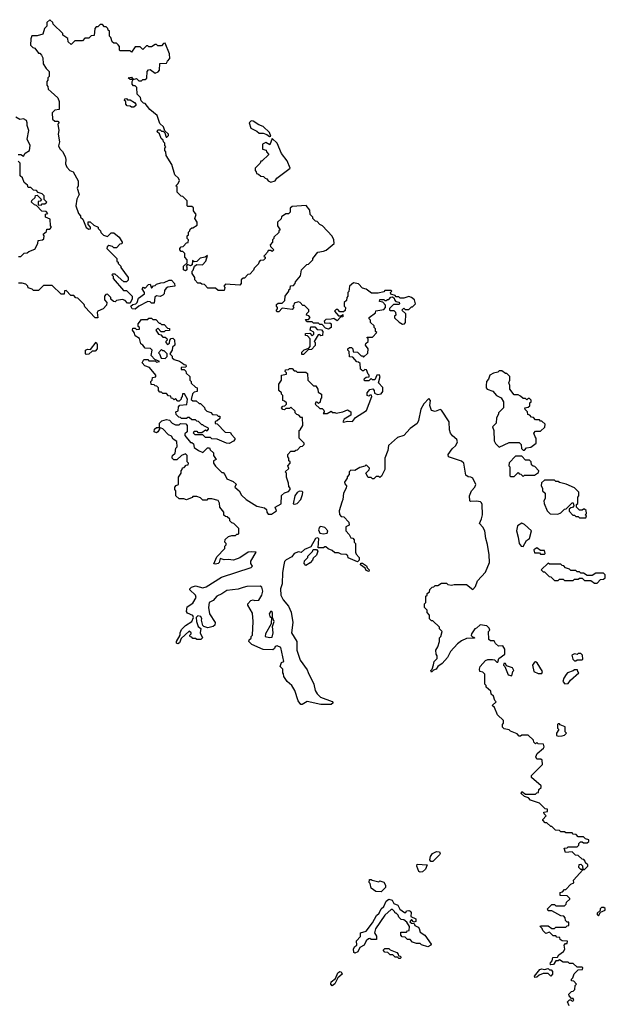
# Model space of a CAD drawing. Extents: x 2737564 to 2859580, y 876530 to 1012372.
# Tile 42 of 110: x 2844605 to 2849270, y 902265 to 910108. Entities that reach past the tile are written whole.
import ezdxf

# ---------------------------------------------------------------- set-up
doc = ezdxf.new("R2010")
doc.units = 0

msp = doc.modelspace()

# ---------------------------------------------------------------- linework, layer by layer
at = {"layer": '0CON05XD'}
for points in [[(2847328.3, 907318.3), (2847320, 907325), (2847318.3, 907368.3), (2847305, 907380), (2847291.7, 907381.7), (2847258.3, 907418.3), (2847231.7, 907421.7), (2847230, 907465), (2847220, 907475), (2847220, 907485), (2847233, 907497), (2847247, 907497), (2847260, 907485), (2847261.7, 907461.7), (2847295, 907460), (2847325, 907430), (2847335, 907430), (2847345, 907420), (2847378.3, 907451.7), (2847380, 907485), (2847360, 907515), (2847361.7, 907528.3), (2847380, 907545), (2847380, 907565), (2847370, 907575), (2847375, 907580), (2847415, 907580), (2847450, 907615), (2847440, 907625), (2847440, 907645), (2847430, 907655), (2847428.3, 907668.3), (2847400, 907695), (2847400, 907715), (2847390, 907725), (2847390, 907735), (2847438.3, 907771.7), (2847441.7, 907788.3), (2847505, 907800), (2847520, 907815), (2847520, 907835), (2847498.3, 907858.3), (2847471.7, 907861.7), (2847475, 907880), (2847505, 907880), (2847515, 907870), (2847525, 907870), (2847535, 907880), (2847545, 907880), (2847561.7, 907898.3), (2847575, 907900), (2847588.3, 907888.3), (2847590, 907875), (2847601.7, 907861.7), (2847628.3, 907858.3), (2847630, 907845), (2847625, 907840), (2847581.7, 907838.3), (2847551.7, 907808.3), (2847550, 907795), (2847555, 907790), (2847585, 907790), (2847598.3, 907778.3), (2847600, 907755), (2847590, 907745), (2847591.7, 907731.7), (2847627, 907697), (2847655, 907682.5), (2847670, 907685), (2847677.5, 907695), (2847680, 907765), (2847650, 907795), (2847665, 907810), (2847675, 907800), (2847705, 907800), (2847725, 907820), (2847735, 907820), (2847757, 907843), (2847748.8, 907875), (2847726.7, 907895), (2847705, 907903.8), (2847665, 907890), (2847635, 907890), (2847625, 907900), (2847605, 907900), (2847595, 907910), (2847561.7, 907921.7), (2847560, 907935), (2847570, 907945), (2847565, 907950), (2847515, 907950), (2847505, 907940), (2847461.7, 907928.3), (2847408.3, 907928.3), (2847365, 907960), (2847335, 907970), (2847305, 908002.5), (2847265, 908012.5), (2847232.5, 907985), (2847227, 907943), (2847220, 907935), (2847220, 907905), (2847210, 907895), (2847208.3, 907871.7), (2847190, 907855), (2847190, 907825), (2847200, 907815), (2847198.3, 907791.7), (2847185, 907780), (2847155, 907780), (2847138.3, 907798.3), (2847125, 907800), (2847113, 907787), (2847145, 907750), (2847165, 907750), (2847178.3, 907758.3), (2847178.3, 907741.7), (2847161.7, 907738.3), (2847135, 907710), (2847107, 907727), (2847085, 907722.5), (2847045, 907720), (2847030, 907705), (2847035, 907690), (2847075, 907692.5), (2847087.5, 907685), (2847087.5, 907655), (2847065, 907642.5), (2847041.7, 907651.7), (2847015, 907680), (2846995, 907680), (2846985, 907690), (2846945, 907690), (2846935, 907700), (2846891.7, 907701.7), (2846881.7, 907718.3), (2846905, 907720), (2846920, 907735), (2846908.3, 907748.3), (2846890, 907755), (2846891.7, 907768.3), (2846907, 907783), (2846907, 907797), (2846875, 907830), (2846861.7, 907831.7), (2846840, 907855), (2846825, 907860), (2846791.7, 907848.3), (2846790, 907835), (2846780, 907825), (2846790, 907815), (2846775, 907800), (2846695, 907810), (2846668.3, 907781.7), (2846655, 907780), (2846650, 907785), (2846650, 907795), (2846660, 907805), (2846660, 907815), (2846650, 907825), (2846651.7, 907838.3), (2846665, 907850), (2846695, 907850), (2846718.3, 907871.7), (2846720, 907905), (2846750, 907945), (2846750, 907955), (2846760, 907965), (2846761.7, 907988.3), (2846785, 907990), (2846800, 908005), (2846801.7, 908018.3), (2846841.7, 908068.3), (2846850, 908115), (2846891.7, 908158.3), (2846905, 908160), (2846940, 908195), (2846940, 908205), (2846980, 908255), (2847025, 908262.5), (2847047, 908273), (2847110, 908325), (2847107.5, 908355), (2847095, 908382.5), (2847016.2, 908465), (2846996.4, 908476.4), (2846975, 908500), (2846961.7, 908501.7), (2846940, 908525), (2846940, 908535), (2846920, 908555), (2846915, 908590), (2846888.3, 908628.3), (2846775, 908620), (2846760, 908605), (2846760, 908575), (2846745, 908560), (2846725, 908560), (2846691.7, 908538.3), (2846688.3, 908521.7), (2846660, 908495), (2846660, 908465), (2846680, 908435), (2846670, 908425), (2846668.3, 908411.7), (2846630, 908375), (2846630, 908365), (2846620, 908355), (2846620, 908335), (2846600, 908315), (2846601.7, 908301.7), (2846630, 908275), (2846615, 908260), (2846605, 908270), (2846585, 908270), (2846580, 908255), (2846558.3, 908231.7), (2846550, 908225), (2846560, 908215), (2846560, 908205), (2846548.3, 908191.7), (2846521.7, 908188.3), (2846510, 908175), (2846508.3, 908161.7), (2846471.7, 908128.3), (2846468.3, 908111.7), (2846438.3, 908081.7), (2846421.7, 908078.3), (2846395, 908050), (2846385, 908050), (2846370, 908035), (2846370, 908005), (2846358.3, 907991.7), (2846245, 908000), (2846230, 907985), (2846240, 907975), (2846235, 907950), (2846185, 907950), (2846165, 907970), (2846105, 907970), (2846078.3, 907998.3), (2846055, 908000), (2846045, 908010), (2846025, 908010), (2846000, 908035), (2846000, 908055), (2845980, 908085), (2845980, 908105), (2845987.5, 908112.5), (2845996.7, 908145), (2846015, 908157.5), (2846060, 908155), (2846087.5, 908185), (2846100, 908230), (2846083.3, 908216.7), (2846041.7, 908208.3), (2846015, 908182.5), (2845995, 908180), (2845981.7, 908188.3), (2845980, 908155), (2845965, 908147.5), (2845941.7, 908158.3), (2845930, 908145), (2845937.5, 908137.5), (2845936.1, 908113.9), (2845925, 908107.5), (2845910, 908115), (2845910, 908145), (2845938.3, 908171.7), (2845940, 908195), (2845920, 908215), (2845920, 908245), (2845905, 908260), (2845891.7, 908261.7), (2845880, 908275), (2845880, 908285), (2845891.7, 908298.3), (2845908.3, 908301.7), (2845935, 908330), (2845948.3, 908331.7), (2845950, 908355), (2845940, 908365), (2845940, 908385), (2845950, 908395), (2845950, 908415), (2845960, 908425), (2845961.7, 908438.3), (2845975, 908450), (2845985, 908450), (2846018.3, 908471.7), (2846020, 908495), (2846000, 908525), (2846010, 908555), (2845990, 908585), (2845988.3, 908608.3), (2845975, 908620), (2845945, 908620), (2845940, 908625), (2845940, 908665), (2845905, 908700), (2845891.7, 908701.7), (2845860, 908735), (2845860, 908775), (2845850, 908785), (2845868.3, 908801.7), (2845877, 908827), (2845870, 908845), (2845841.7, 908871.7), (2845817.5, 908955), (2845772.5, 909025), (2845770, 909055), (2845760, 909065), (2845760, 909085), (2845770, 909095), (2845760, 909105), (2845760, 909125), (2845750, 909135), (2845748.3, 909148.3), (2845731.7, 909161.7), (2845718.3, 909198.3), (2845700, 909215), (2845705, 909230), (2845725, 909230), (2845735, 909220), (2845748.3, 909218.3), (2845760, 909205), (2845771.7, 909171.7), (2845778.3, 909171.7), (2845790, 909185), (2845790, 909195), (2845761.7, 909221.7), (2845750, 909255), (2845721.7, 909281.7), (2845700, 909345), (2845641.7, 909391.7), (2845605, 909440), (2845591.7, 909441.7), (2845571.7, 909461.7), (2845568.3, 909488.3), (2845540, 909515), (2845538.3, 909568.3), (2845525, 909580), (2845511.7, 909581.7), (2845500, 909595), (2845500, 909615), (2845510, 909630), (2845485, 909630), (2845470, 909645), (2845495, 909650), (2845510, 909630), (2845535, 909640), (2845555, 909620), (2845575, 909620), (2845585, 909630), (2845605, 909630), (2845618.3, 909641.7), (2845620, 909695), (2845631.7, 909708.3), (2845645, 909710), (2845685, 909682.5), (2845708.3, 909691.7), (2845720, 909705), (2845721.7, 909758.3), (2845775, 909760), (2845781.7, 909778.3), (2845801.7, 909798.3), (2845797.5, 909835), (2845765, 909920), (2845751.7, 909918.3), (2845735, 909900), (2845705, 909900), (2845695, 909910), (2845685, 909910), (2845655, 909890), (2845635, 909890), (2845625, 909900), (2845615, 909900), (2845585, 909870), (2845565, 909890), (2845525, 909890), (2845495, 909850), (2845485, 909860), (2845405, 909860), (2845400, 909865), (2845400, 909895), (2845388.3, 909908.3), (2845375, 909920), (2845355, 909920), (2845341.7, 909931.7), (2845330, 909965), (2845320, 909975), (2845320, 910015), (2845310, 910025), (2845308.3, 910038.3), (2845295, 910050), (2845281.7, 910051.7), (2845265, 910070), (2845245, 910070), (2845228.3, 910051.7), (2845215, 910050), (2845203, 910037), (2845198.3, 909981.7), (2845175, 909980), (2845155, 909960), (2845125, 909960), (2845105, 909940), (2845045, 909940), (2845015, 909910), (2844991.7, 909931.7), (2844988.3, 909958.3), (2844950, 909985), (2844948.3, 909998.3), (2844871.7, 910071.7), (2844870, 910085), (2844845, 910107.5), (2844820, 910085), (2844820, 910055), (2844803, 910037), (2844788.3, 909991.7), (2844745, 909980), (2844701.7, 909978.3), (2844692.5, 909955), (2844690, 909905), (2844710, 909885), (2844725, 909880), (2844755, 909840), (2844765, 909840), (2844780, 909825), (2844790, 909805), (2844792.5, 909755), (2844815, 909720), (2844840, 909695), (2844840, 909655), (2844830, 909645), (2844830, 909625), (2844820, 909615), (2844820, 909585), (2844830, 909575), (2844833, 909553), (2844855, 909532.5)], [(2844855, 909532.5), (2844910, 909485), (2844920, 909455), (2844918.3, 909391.7), (2844885, 909387.5), (2844863.3, 909365), (2844867.5, 909315), (2844885, 909300), (2844908.3, 909298.3), (2844920, 909285), (2844910, 909275), (2844917.5, 909225), (2844912.5, 909195), (2844922.5, 909135), (2844913, 909103), (2844925, 909080), (2844947, 909057), (2844967, 909017), (2844972.5, 908995), (2844970.7, 908960.7), (2844981.7, 908931.7), (2845005, 908907.5), (2845030, 908895), (2845070, 908825), (2845070, 908785), (2845062.5, 908765), (2845080, 908715), (2845060.7, 908679.3), (2845053.3, 908625), (2845072.5, 908565), (2845090, 908545), (2845090, 908535), (2845108.3, 908518.3), (2845135, 908452.5), (2845155, 908440), (2845168.3, 908441.7), (2845170, 908455), (2845150, 908475), (2845151.7, 908498.3), (2845167, 908497), (2845195, 908470), (2845230, 908455), (2845230, 908445), (2845250, 908425), (2845251.7, 908411.7), (2845271.7, 908391.7), (2845305, 908380), (2845335, 908410), (2845355, 908410), (2845397.5, 908375), (2845420, 908335), (2845418.3, 908321.7), (2845401.7, 908318.3), (2845375, 908290), (2845355, 908290), (2845345, 908300), (2845315, 908310), (2845301.7, 908298.3), (2845300, 908285), (2845380, 908205), (2845380, 908185), (2845390, 908175), (2845390, 908165), (2845410, 908145), (2845410, 908135), (2845470, 908055), (2845468.3, 908031.7), (2845455, 908020), (2845435, 908020), (2845365, 908080), (2845345, 908080), (2845340, 908075), (2845350, 908065), (2845350, 908045), (2845431.7, 907951.7), (2845455, 907950), (2845478.3, 907928.3), (2845500, 907905), (2845500, 907885), (2845485, 907850), (2845465, 907850), (2845445, 907870), (2845425, 907877.5), (2845375, 907870), (2845365, 907860), (2845351.7, 907861.7), (2845331.7, 907881.7), (2845330, 907895), (2845318.3, 907908.3), (2845305, 907920), (2845291.7, 907918.3), (2845280, 907905), (2845280, 907875), (2845300, 907855), (2845297.5, 907835), (2845270, 907805), (2845227.5, 907785), (2845222.5, 907775), (2845226.7, 907733.3), (2845205, 907732.5), (2845125, 907820), (2845118.3, 907838.3), (2845068.3, 907888.3), (2845051.7, 907891.7), (2845035, 907910), (2845011.7, 907911.7), (2844975, 907950), (2844961.7, 907948.3), (2844958.3, 907921.7), (2844935, 907920), (2844865, 907990), (2844795, 907990), (2844755, 907950), (2844715, 907950), (2844705, 907960), (2844671.7, 907971.7), (2844670, 907985), (2844655, 908000), (2844625, 908010), (2844595, 908010)], [(2845515, 909410), (2845495, 909410), (2845485, 909420), (2845461.7, 909421.7), (2845450, 909435), (2845450, 909455), (2845440, 909465), (2845441.7, 909478.3), (2845455, 909480), (2845465, 909470), (2845485, 909470), (2845518.3, 909448.3), (2845530, 909435), (2845530, 909425), (2845515, 909410)], [(2844593, 909033), (2844615, 909032.5), (2844635, 909020), (2844647.5, 909045), (2844683.6, 909066.4), (2844688.1, 909105), (2844665.8, 909155), (2844677.5, 909225), (2844663.6, 909263.6), (2844665.8, 909285), (2844660, 909305), (2844635, 909316.7), (2844605, 909312.5), (2844575, 909330)], [(2846595, 909177.5), (2846605, 909180), (2846595, 909208.8), (2846545, 909257.1), (2846510.8, 909270.8), (2846465, 909300), (2846448.3, 909301.7), (2846433, 909287), (2846445, 909242.5), (2846495, 909220), (2846513, 909203), (2846545, 909203.3), (2846573.6, 909193.6), (2846595, 909177.5)], [(2846605, 908812.5), (2846640, 908825), (2846653.6, 908846.4), (2846760, 908925), (2846735, 908983.3), (2846690.5, 909040.5), (2846655.6, 909125), (2846615, 909160), (2846598.3, 909111.7), (2846565, 909130), (2846540, 909115), (2846540, 909075), (2846568.3, 909068.3), (2846570, 909055), (2846590, 909035), (2846535, 908980), (2846525, 908980), (2846520, 908965), (2846480, 908925), (2846480, 908905), (2846490, 908895), (2846491.7, 908881.7), (2846508.3, 908878.3), (2846525, 908860), (2846548.3, 908858.3), (2846560, 908845), (2846575, 908840), (2846583.6, 908823.6), (2846605, 908812.5)], [(2844595, 908220), (2844615, 908220), (2844641.7, 908248.3), (2844665, 908250), (2844678.3, 908261.7), (2844725, 908280), (2844750, 908325), (2844751.7, 908348.3), (2844787, 908353), (2844798.3, 908361.7), (2844800, 908385), (2844791.7, 908398.3), (2844818.3, 908421.7), (2844821.7, 908438.3), (2844845, 908440), (2844857.5, 908455), (2844850, 908465), (2844848.3, 908518.3), (2844810, 908535), (2844811.7, 908558.3), (2844830, 908565), (2844815, 908580), (2844781.7, 908581.7), (2844738.3, 908628.3), (2844721.7, 908631.7), (2844700, 908655), (2844701.7, 908668.3), (2844728.3, 908691.7), (2844731.7, 908708.3), (2844745, 908710), (2844780, 908675), (2844768.3, 908661.7), (2844751.7, 908658.3), (2844751.7, 908631.7), (2844775, 908630), (2844785, 908640), (2844805, 908640), (2844820, 908655), (2844800, 908675), (2844800, 908705), (2844785, 908720), (2844751.7, 908731.7), (2844738.3, 908748.3), (2844715, 908750), (2844695, 908770), (2844671.7, 908771.7), (2844668.3, 908788.3), (2844641.7, 908811.7), (2844628.3, 908848.3), (2844610, 908865), (2844610, 908965), (2844591.7, 908981.7)], [(2845525, 907801.2), (2845500, 907805), (2845490, 907825), (2845505, 907840), (2845530, 907845), (2845540, 907855), (2845551.7, 907888.3), (2845600, 907925), (2845600, 907935), (2845580, 907965), (2845591.7, 907978.3), (2845605, 907970), (2845631.7, 907998.3), (2845645, 908000), (2845655, 907970), (2845671.7, 907988.3), (2845685, 907990), (2845695, 908000), (2845728.3, 908011.7), (2845757, 908013), (2845795, 908033.3), (2845815, 908032.5), (2845837.5, 908005), (2845840, 907985), (2845785, 907977.5), (2845770.7, 907969.3), (2845758.3, 907951.7), (2845756.7, 907925), (2845746.1, 907913.9), (2845723, 907903), (2845695, 907907.5), (2845681.7, 907898.3), (2845675, 907850), (2845655, 907850), (2845645, 907860), (2845625, 907862.5), (2845553.3, 907826.7), (2845525, 907801.2)], [(2846275, 906732.5), (2846253.6, 906733.6), (2846177, 906767), (2846135, 906770), (2846125, 906780), (2846085, 906780), (2846065, 906800), (2846001.7, 906801.7), (2845990, 906815), (2845995, 906830), (2846015, 906830), (2846025, 906820), (2846055, 906820), (2846085, 906840), (2846098.3, 906831.7), (2846110, 906845), (2846110, 906855), (2846071.7, 906871.7), (2846065, 906880), (2846055, 906880), (2846028.3, 906908.3), (2846015, 906910), (2846005, 906920), (2845975, 906920), (2845955, 906940), (2845945, 906940), (2845935, 906930), (2845895, 906930), (2845885, 906940), (2845871.7, 906941.7), (2845851.7, 906961.7), (2845850, 906985), (2845868.3, 906991.7), (2845870, 907025), (2845881.7, 907038.3), (2845937.5, 907042.5), (2845942.5, 907085), (2845918.3, 907128.3), (2845901.7, 907128.3), (2845900, 907105), (2845890, 907095), (2845890, 907085), (2845875, 907070), (2845865, 907070), (2845845, 907090), (2845835, 907080), (2845825, 907090), (2845811.7, 907091.7), (2845808.3, 907108.3), (2845791.7, 907111.7), (2845775, 907130), (2845745, 907130), (2845735, 907140), (2845721.7, 907141.7), (2845710, 907155), (2845710, 907175), (2845698.3, 907188.3), (2845685, 907190), (2845675, 907200), (2845651.7, 907201.7), (2845650, 907225), (2845660, 907235), (2845661.7, 907258.3), (2845688.3, 907261.7), (2845690, 907275), (2845638.3, 907338.3), (2845601.7, 907351.7), (2845580, 907375), (2845595, 907400), (2845625, 907400), (2845635, 907390), (2845685, 907390), (2845695, 907380), (2845720, 907385), (2845681.7, 907401.7), (2845652.5, 907432.5), (2845660, 907475), (2845648.3, 907488.3), (2845605, 907492.5), (2845586.4, 907516.4), (2845570, 907525), (2845558.3, 907568.3), (2845525, 907590), (2845516.7, 907616.7), (2845502.5, 907635), (2845505, 907650), (2845525, 907650), (2845535, 907640), (2845558.3, 907641.7), (2845560, 907655), (2845550, 907665), (2845550, 907685), (2845575, 907720), (2845625, 907720), (2845635, 907730), (2845655, 907730), (2845665, 907720), (2845688.3, 907718.3), (2845715, 907690), (2845725, 907690), (2845735, 907680), (2845755, 907680), (2845781.7, 907651.7), (2845798.3, 907648.3), (2845798.3, 907631.7), (2845765, 907630), (2845755, 907620), (2845731.7, 907621.7), (2845705, 907650), (2845690, 907635), (2845711.7, 907601.7), (2845728.3, 907598.3), (2845745, 907580), (2845765, 907580), (2845778.3, 907568.3), (2845780, 907555), (2845770, 907545), (2845770, 907535), (2845781.7, 907521.7), (2845798.3, 907531.7), (2845800, 907555), (2845811.7, 907568.3), (2845825, 907570), (2845838.3, 907558.3), (2845840, 907515), (2845821.7, 907498.3), (2845820, 907475), (2845800, 907445), (2845818.3, 907428.3), (2845820, 907415), (2845835, 907400), (2845877, 907387), (2845901.7, 907371.7), (2845915, 907360), (2845928.3, 907358.3), (2845930, 907345), (2845925, 907340), (2845891.7, 907338.3), (2845891.7, 907321.7), (2845915, 907320), (2845928.3, 907308.3), (2845931.7, 907291.7), (2845960, 907265), (2845960, 907235), (2845970, 907225), (2845971.7, 907211.7), (2846005, 907180), (2846020, 907175), (2846020, 907145), (2845995, 907140), (2845981.7, 907128.3), (2845971.7, 907081.7), (2845983, 907073), (2846011.7, 907071.7), (2846035, 907050), (2846045, 907050), (2846078.3, 907018.3), (2846080, 907005), (2846095, 906990), (2846128.3, 906978.3), (2846141.7, 906961.7), (2846175, 906960), (2846185, 906950), (2846198.3, 906948.3), (2846198.3, 906931.7), (2846178.3, 906911.7), (2846161.7, 906908.3), (2846161.7, 906891.7), (2846178.3, 906888.3), (2846241.7, 906821.7), (2846285, 906820), (2846290, 906805), (2846320, 906775), (2846320, 906765), (2846308.3, 906751.7), (2846275, 906732.5)], [(2846865, 907440), (2846851.7, 907441.7), (2846851.7, 907458.3), (2846871.7, 907478.3), (2846908.3, 907491.7), (2846920, 907505), (2846920, 907565), (2846898.3, 907588.3), (2846881.7, 907591.7), (2846881.7, 907608.3), (2846915, 907610), (2846935, 907590), (2846948.3, 907601.7), (2846948.3, 907618.3), (2846920, 907635), (2846925, 907660), (2846955, 907660), (2846975, 907640), (2847008.3, 907638.3), (2847020, 907625), (2847018.3, 907591.7), (2847005, 907590), (2846995, 907600), (2846981.7, 907598.3), (2846950, 907545), (2846960, 907535), (2846958.3, 907511.7), (2846928.3, 907481.7), (2846901.7, 907478.3), (2846865, 907440)], [(2845135, 907440), (2845130, 907445), (2845130, 907475), (2845145, 907482.5), (2845168.3, 907481.7), (2845215, 907540), (2845221.7, 907521.7), (2845222.5, 907485), (2845205, 907467.5), (2845182.5, 907467.5), (2845155, 907442.5), (2845135, 907440)], [(2845765, 907410), (2845780, 907425), (2845780, 907445), (2845755, 907470), (2845745, 907470), (2845735, 907480), (2845710, 907455), (2845720, 907445), (2845731.7, 907411.7), (2845765, 907410)], [(2848050.8, 906689.2), (2848078.8, 906715), (2848093.8, 906745), (2848086, 906765), (2848051.9, 906791.9), (2848035.8, 906815), (2848028.3, 906841.7), (2848026, 906905), (2847965, 906997.5), (2847955, 907002.5), (2847915, 906986.2), (2847886.7, 906995), (2847872.5, 907035), (2847877.5, 907075), (2847865, 907090), (2847825, 907047.5), (2847800, 907005), (2847782.5, 906915), (2847770, 906890), (2847715, 906852), (2847665, 906796), (2847615, 906780), (2847543.8, 906715), (2847538, 906675), (2847514.2, 906615), (2847514.2, 906525), (2847488.3, 906471.7), (2847475, 906460), (2847465, 906470), (2847445, 906470), (2847425, 906450), (2847415, 906450), (2847405, 906460), (2847381.7, 906461.7), (2847362.5, 906495), (2847388.3, 906521.7), (2847392.5, 906535), (2847365, 906562.5), (2847355, 906552.5), (2847315, 906540), (2847275, 906517.5), (2847241.7, 906518.3), (2847230, 906505), (2847230, 906485), (2847213, 906467), (2847212.5, 906455), (2847192.5, 906425), (2847195, 906410), (2847207.5, 906395), (2847207, 906377), (2847183.8, 906335), (2847180, 906285), (2847170, 906265), (2847151.2, 906195), (2847153.6, 906166.4), (2847165, 906150), (2847188.3, 906148.3), (2847227.5, 906105), (2847228.3, 906081.7), (2847203, 906067), (2847202.5, 906035), (2847228.3, 906008.3), (2847241.7, 905981.7), (2847258.3, 905978.3), (2847270, 905965), (2847270, 905945), (2847280, 905935), (2847280, 905865), (2847285, 905850), (2847310, 905825), (2847308.3, 905801.7), (2847295, 905790), (2847221.7, 905821.7), (2847218.3, 905838.3), (2847207, 905847), (2847165, 905850), (2847145, 905860), (2847115, 905860), (2847095, 905880), (2847061.7, 905891.7), (2847045, 905910), (2847035, 905910), (2847025, 905900), (2846981.7, 905901.7), (2846987.5, 905975), (2846975, 905980), (2846962.5, 905975), (2846925, 905910), (2846873, 905887), (2846847, 905863), (2846825, 905870), (2846792.5, 905855), (2846772, 905828), (2846727.5, 905805), (2846715, 905792.5), (2846708, 905765), (2846698.1, 905705), (2846696.2, 905613.8), (2846682, 905575), (2846684.4, 905525), (2846705, 905486.2), (2846747.5, 905437.5), (2846768.8, 905388.8), (2846780, 905305), (2846770, 905225), (2846812, 905155), (2846811.9, 905085), (2846838.8, 905005), (2846895, 904930), (2846901.7, 904908.3), (2846948.8, 904815), (2846959.2, 904765), (2846975, 904736.7), (2847001.7, 904711.7), (2847095, 904677.5), (2847102.5, 904665), (2847085, 904653.3), (2847005, 904653.3), (2846895, 904676.7), (2846855, 904652.5), (2846843.9, 904653.9), (2846822.3, 904682.3), (2846796.7, 904765), (2846773.6, 904803.6), (2846736.7, 904835), (2846710, 904875), (2846707, 904897), (2846700, 904905), (2846700, 904935), (2846680, 904955), (2846691.7, 904988.3), (2846710, 904995), (2846685, 905106.7), (2846655, 905120), (2846640, 905115), (2846635, 905100), (2846621.7, 905088.3), (2846545, 905090), (2846455, 905130), (2846430, 905155), (2846431.7, 905168.3), (2846448.3, 905181.7), (2846450, 905195), (2846460, 905205), (2846463.8, 905315), (2846459.3, 905379.3), (2846423, 905443), (2846422.5, 905455), (2846445, 905482.5), (2846465, 905487.5), (2846475, 905482.5), (2846510, 905485), (2846535, 905522.5), (2846542, 905555), (2846535, 905586.7), (2846520, 905595), (2846415, 905594), (2846386.1, 905586.1), (2846345, 905572.5), (2846255, 905560), (2846216.5, 905533.5), (2846175, 905516.9), (2846147.5, 905482.5), (2846115, 905466.7), (2846109.2, 905425), (2846116.7, 905375), (2846162, 905305), (2846160, 905285), (2846147.5, 905275), (2846105, 905262.5), (2846073, 905273), (2846063, 905283), (2846053.3, 905325), (2846056.7, 905335), (2846046.7, 905355), (2846025, 905360), (2846017.5, 905355), (2846010, 905345), (2846012.5, 905315), (2846027.5, 905275), (2846047, 905257), (2846042.5, 905225), (2846060, 905185), (2846048.3, 905171.7), (2846015, 905170), (2846005, 905180), (2845985, 905180), (2845975, 905190), (2845961.7, 905191.7), (2845960, 905205), (2845970, 905215), (2845970, 905225), (2845955, 905237.5), (2845890.7, 905179.3), (2845878, 905145), (2845865, 905136.2), (2845855, 905142.5), (2845854.3, 905155.7), (2845882.5, 905205), (2845882.5, 905225), (2845895, 905250), (2845925, 905282.5), (2845977.5, 905315), (2845990, 905345), (2845983, 905363), (2845941.2, 905381.2), (2845933.3, 905395), (2845939.7, 905430.3), (2845985, 905458.8), (2846011.2, 905505), (2846005, 905523.3), (2845960, 905565), (2845960, 905575), (2845973, 905587), (2846005, 905597.5), (2846065, 905581.4), (2846090.7, 905590.7), (2846212.2, 905667.8), (2846450, 905745), (2846460, 905755), (2846447.5, 905775), (2846447.5, 905795), (2846490, 905865), (2846455, 905870), (2846425, 905866.7), (2846358.3, 905821.7), (2846308.3, 905801.7), (2846265, 905807.5), (2846235, 905804), (2846203, 905817), (2846193.3, 905785), (2846185, 905776.7), (2846165, 905770), (2846152.5, 905772.5), (2846175, 905830), (2846240, 905895), (2846240, 905915), (2846250, 905925), (2846250, 905935), (2846240, 905945), (2846241.7, 905968.3), (2846268.3, 905991.7), (2846295, 906000), (2846325, 906000), (2846335, 906010), (2846345, 906010), (2846350, 906015), (2846350, 906055), (2846310, 906095), (2846295, 906100), (2846280, 906115), (2846278.3, 906128.3), (2846258.3, 906148.3), (2846245, 906150), (2846231.7, 906161.7), (2846230, 906185), (2846200, 906225), (2846197, 906257), (2846187, 906277), (2846135, 906290), (2846105, 906290), (2846095, 906280), (2846065, 906280), (2846045, 906300), (2846015, 906310), (2845985, 906310), (2845978.3, 906301.7), (2845935, 906282.5), (2845911.7, 906291.7), (2845875, 906290), (2845850, 906315), (2845850, 906355), (2845840, 906365), (2845840, 906385), (2845851.7, 906398.3), (2845870, 906405), (2845870, 906465), (2845890, 906495), (2845890, 906515), (2845900, 906525), (2845901.7, 906538.3), (2845915, 906540), (2845931.7, 906558.3), (2845948.3, 906561.7), (2845950, 906575), (2845940, 906585), (2845940, 906635), (2845925, 906650), (2845895, 906637.5), (2845857, 906603), (2845833, 906603), (2845820, 906615), (2845820, 906625), (2845822.5, 906635), (2845842.5, 906655), (2845850, 906695), (2845860, 906705), (2845857, 906747), (2845827, 906767), (2845815, 906790), (2845791.7, 906801.7), (2845745, 906850), (2845720, 906860), (2845720, 906845), (2845706.4, 906823.6), (2845695, 906817.5), (2845677.5, 906825), (2845680, 906845), (2845695, 906860), (2845720, 906860), (2845720, 906895), (2845737.5, 906912.5), (2845775, 906923.3), (2845798.3, 906918.3), (2845820, 906895), (2845845, 906880), (2845875, 906880), (2845885, 906890), (2845928.3, 906888.3), (2845940, 906875), (2845940, 906825), (2845921.7, 906808.3), (2845920, 906795), (2845965, 906740), (2845975, 906740), (2845988.3, 906728.3), (2845995, 906700), (2846030, 906675), (2846065, 906660), (2846101.7, 906698.3), (2846118.3, 906698.3), (2846121.7, 906681.7), (2846148.3, 906658.3), (2846150, 906635), (2846170, 906605), (2846150, 906595), (2846150, 906575), (2846165, 906550), (2846215, 906500), (2846225, 906500), (2846240, 906485), (2846255, 906450), (2846305, 906430), (2846328.3, 906408.3), (2846320, 906385), (2846352.5, 906355), (2846370.7, 906320.7), (2846410, 906285), (2846495, 906232.5), (2846555, 906220), (2846570, 906205), (2846572.5, 906185), (2846585, 906170), (2846611.7, 906168.3), (2846650, 906195), (2846640, 906225), (2846688.3, 906251.7), (2846691.7, 906318.3), (2846715, 906340), (2846745, 906350), (2846760, 906365), (2846760, 906375), (2846748.3, 906388.3), (2846747.5, 906415), (2846730, 906465), (2846730, 906495), (2846720, 906505), (2846748.3, 906531.7), (2846740, 906555), (2846760, 906575), (2846760, 906585), (2846750, 906595), (2846750, 906615), (2846740, 906625), (2846740, 906645), (2846765, 906670), (2846795, 906670), (2846805, 906680), (2846818.3, 906681.7), (2846841.7, 906708.3), (2846858.3, 906711.7), (2846870, 906725), (2846870, 906735), (2846830, 906775), (2846830, 906835), (2846838.3, 906841.7), (2846860, 906875), (2846858.3, 906938.3), (2846845, 906940), (2846828.3, 906958.3), (2846811.7, 906961.7), (2846800, 906975), (2846798.3, 906988.3), (2846765, 907020), (2846755, 907010), (2846725, 907010), (2846715, 907000), (2846701.7, 907001.7), (2846690, 907015), (2846701.7, 907028.3), (2846718.3, 907031.7), (2846730, 907045), (2846730, 907055), (2846715, 907070), (2846700, 907075), (2846700, 907115), (2846690, 907125), (2846690, 907135), (2846670, 907155), (2846670, 907205), (2846690, 907235), (2846690, 907275), (2846730, 907285), (2846730, 907295), (2846720, 907305), (2846721.7, 907318.3), (2846745, 907320), (2846755, 907330), (2846775, 907330), (2846791.7, 907311.7), (2846805, 907310), (2846815, 907300), (2846885, 907300), (2846898.3, 907288.3), (2846900, 907235), (2846945, 907190), (2846965, 907190), (2846980, 907165), (2846981.7, 907141.7), (2847010, 907125), (2847010, 907095), (2847000, 907085), (2846998.3, 907061.7), (2846985, 907050), (2846975, 907060), (2846965, 907060), (2846960, 907045), (2846995, 907010), (2847015, 907010), (2847028.3, 906998.3), (2847030, 906985), (2847021.7, 906971.7), (2847055, 906970), (2847085, 906990), (2847095, 906980), (2847115, 906980), (2847125, 906972.5), (2847180, 906985), (2847215, 907000), (2847242.5, 906985), (2847243, 906957), (2847190, 906925), (2847180, 906905), (2847185, 906902.5), (2847215, 906910), (2847255, 906907.5), (2847280.7, 906939.3), (2847367.5, 906995), (2847410, 907105), (2847407.5, 907117.5), (2847393, 907117), (2847385, 907110), (2847372.5, 907115), (2847373.3, 907135), (2847395, 907162.5), (2847417, 907167), (2847430, 907155), (2847431.7, 907131.7), (2847455, 907123.3), (2847485, 907127.5), (2847497.5, 907145), (2847496.7, 907176.7), (2847462.5, 907215), (2847476.7, 907265), (2847468.3, 907278.3), (2847450, 907275), (2847435, 907240), (2847415, 907240), (2847405, 907250), (2847385, 907230), (2847355, 907230), (2847350, 907235), (2847351.7, 907248.3), (2847365, 907260), (2847388.3, 907261.7), (2847390, 907275), (2847380, 907285), (2847368.3, 907318.3), (2847355, 907320), (2847345, 907310), (2847335, 907310), (2847328.3, 907318.3)], [(2848625, 906680), (2848641.7, 906698.3), (2848677, 906703), (2848720, 906735), (2848720, 906775), (2848710, 906785), (2848700, 906815), (2848715, 906830), (2848755, 906830), (2848788.3, 906861.7), (2848790, 906885), (2848765, 906910), (2848755, 906910), (2848745, 906920), (2848715, 906920), (2848698.3, 906938.3), (2848681.7, 906941.7), (2848668.3, 906958.3), (2848651.7, 906961.7), (2848650, 906985), (2848631.7, 907001.7), (2848630, 907015), (2848655, 907020), (2848668.3, 907031.7), (2848670, 907055), (2848680, 907065), (2848678.3, 907078.3), (2848665, 907090), (2848655, 907090), (2848645, 907080), (2848635, 907090), (2848615, 907090), (2848595, 907110), (2848575, 907120), (2848545, 907120), (2848510, 907165), (2848510, 907195), (2848502.5, 907215), (2848510, 907235), (2848510, 907265), (2848485, 907290), (2848475, 907290), (2848445, 907310), (2848425, 907310), (2848415, 907300), (2848378.3, 907291.7), (2848350, 907275), (2848340, 907245), (2848323, 907227), (2848320, 907195), (2848320, 907175), (2848330, 907165), (2848375, 907150), (2848403.6, 907113.6), (2848440, 907095), (2848460, 907065), (2848460, 907015), (2848420, 906975), (2848420, 906965), (2848403, 906937), (2848400, 906895), (2848372.5, 906865), (2848383.3, 906835), (2848385, 906752.5), (2848395, 906731.2), (2848425, 906702.5), (2848505, 906740), (2848585, 906740), (2848600, 906725), (2848601.7, 906691.7), (2848615, 906680), (2848625, 906680)], [(2848981.7, 902251.7), (2848970, 902285), (2848985, 902300), (2848995, 902300), (2849005, 902290), (2849020, 902295), (2849015, 902310), (2849001.7, 902311.7), (2848981.7, 902331.7), (2848980, 902345), (2849001.7, 902368.3), (2849015, 902370), (2849028.3, 902381.7), (2849030, 902415), (2849040, 902425), (2849018.3, 902448.3), (2849001.7, 902451.7), (2849000, 902465), (2849010, 902475), (2849021.7, 902508.3), (2849055, 902540), (2849088.3, 902541.7), (2849090, 902555), (2849085, 902560), (2849045, 902560), (2849015, 902590), (2848985, 902590), (2848975, 902600), (2848935, 902600), (2848905, 902620), (2848895, 902610), (2848875, 902610), (2848858.3, 902581.7), (2848835, 902580), (2848830, 902585), (2848832.5, 902595), (2848847.5, 902612.5), (2848852.5, 902637.5), (2848888.3, 902641.7), (2848900.7, 902659.3), (2848937.5, 902685), (2848947.5, 902705), (2848943, 902737), (2848951.7, 902748.3), (2848965, 902750), (2848968.3, 902768.3), (2848925, 902770), (2848911.7, 902781.7), (2848908.3, 902798.3), (2848885, 902800), (2848875, 902810), (2848855, 902810), (2848825, 902840), (2848795, 902830), (2848771.7, 902851.7), (2848768.3, 902868.3), (2848750, 902885), (2848755, 902890), (2848815, 902890), (2848845, 902870), (2848865, 902870), (2848875, 902880), (2848955, 902880), (2848965, 902890), (2848978.3, 902891.7), (2848978.3, 902918.3), (2848965, 902920), (2848951.7, 902931.7), (2848950, 902955), (2848938.3, 902968.3), (2848915, 902970), (2848845, 903010), (2848815, 903010), (2848810, 903025), (2848845, 903060), (2848865, 903060), (2848875, 903050), (2848945, 903050), (2848958.3, 903061.7), (2848961.7, 903078.3), (2848988.3, 903101.7), (2848988.3, 903108.3), (2848965, 903130), (2848911.7, 903131.7), (2848910, 903155), (2848928.3, 903161.7), (2848945, 903180), (2848955, 903180), (2848995, 903222.5), (2849018.3, 903231.7), (2849017.5, 903255), (2849090, 903335), (2849090, 903340), (2849075, 903340), (2849060, 903355), (2849061.7, 903378.3), (2849075, 903380), (2849088.3, 903368.3), (2849090, 903340), (2849105, 903340), (2849130, 903365), (2849130, 903375), (2849111.7, 903391.7), (2849110, 903405), (2849098.3, 903418.3), (2849085, 903420), (2849055, 903450), (2849031.7, 903451.7), (2849005, 903480), (2848953.9, 903473.9), (2848941.7, 903508.3), (2848965, 903510), (2848975, 903520), (2849045, 903520), (2849058.3, 903531.7), (2849060, 903545), (2849071.7, 903558.3), (2849085, 903560), (2849095, 903550), (2849125, 903550), (2849138.3, 903561.7), (2849140, 903575), (2849111.7, 903581.7), (2849095, 903600), (2849055, 903600), (2849038.3, 903618.3), (2849015, 903620), (2849005, 903630), (2848955, 903630), (2848945, 903640), (2848915, 903640), (2848905, 903650), (2848873, 903653), (2848845, 903680), (2848835, 903680), (2848805, 903710), (2848791.7, 903711.7), (2848771.7, 903731.7), (2848771.7, 903738.3), (2848800, 903765), (2848781.7, 903781.7), (2848780, 903795), (2848808.3, 903801.7), (2848808.3, 903818.3), (2848791.7, 903821.7), (2848747, 903867), (2848675, 903890), (2848658.3, 903908.3), (2848625, 903920), (2848600, 903945), (2848605, 903960), (2848635, 903940), (2848715, 903940), (2848725, 903950), (2848738.3, 903951.7), (2848740, 903975), (2848758.3, 903991.7), (2848760, 904005), (2848681.7, 904071.7), (2848681.7, 904088.3), (2848700, 904105), (2848770, 904175), (2848768.3, 904208.3), (2848756.7, 904216.7), (2848725, 904217.5), (2848716.7, 904235), (2848727.5, 904262.5), (2848777.5, 904305), (2848782.5, 904315), (2848778.3, 904338.3), (2848735, 904340), (2848725, 904350), (2848715, 904340), (2848701.7, 904351.7), (2848698.3, 904368.3), (2848655, 904410), (2848605, 904410), (2848595, 904400), (2848585, 904400), (2848568.3, 904418.3), (2848515, 904440), (2848505, 904450), (2848465, 904460), (2848451.7, 904471.7), (2848450, 904495), (2848460, 904505), (2848460, 904525), (2848411.7, 904571.7), (2848388.3, 904628.3), (2848370, 904645), (2848400, 904675), (2848390, 904685), (2848378.3, 904718.3), (2848360, 904735), (2848358.3, 904758.3), (2848321.7, 904791.7), (2848320, 904805), (2848310, 904815), (2848310, 904895), (2848295, 904910), (2848270, 904915), (2848267.5, 904935), (2848273.9, 904956.1), (2848315, 905002.5), (2848335, 905012.5), (2848371.7, 905011.7), (2848387.5, 905007.5), (2848405, 904990), (2848415, 904990), (2848421.7, 905018.3), (2848470, 905055), (2848470, 905095), (2848455, 905120), (2848418.3, 905118.3), (2848395, 905140), (2848385, 905160), (2848355, 905160), (2848341.7, 905171.7), (2848340, 905235), (2848350, 905245), (2848345, 905260), (2848325, 905280), (2848273, 905287), (2848245, 905260), (2848230, 905255), (2848203, 905217), (2848201.7, 905201.7), (2848215, 905190), (2848225, 905190), (2848228.3, 905181.7), (2848165, 905177.5), (2848125, 905158.8), (2848093.3, 905135), (2848036.2, 905075), (2848012.3, 905027.7), (2847969.7, 904980.3), (2847936.7, 904955), (2847922.5, 904935), (2847902.5, 904927.5), (2847885, 904910), (2847880, 904925), (2847890, 904935), (2847901.7, 904968.3), (2847907.5, 904995), (2847931.7, 905018.3), (2847931.7, 905041.7), (2847923, 905053), (2847920, 905085), (2847937, 905113), (2847950, 905155), (2847950, 905185), (2847960, 905195), (2847970, 905235), (2847950, 905255), (2847948.3, 905268.3), (2847895, 905320), (2847885, 905320), (2847870, 905335), (2847870, 905365), (2847850, 905385), (2847850, 905405), (2847830, 905425), (2847830, 905455), (2847840, 905465), (2847840, 905515), (2847850, 905525), (2847851.7, 905538.3), (2847868.3, 905551.7), (2847871.7, 905568.3), (2847891.7, 905588.3), (2847905, 905590), (2847915, 905600), (2847935, 905600), (2847965, 905620), (2848005, 905620), (2848015, 905610), (2848045, 905602.5), (2848065, 905610), (2848165, 905610), (2848215, 905570), (2848235, 905592.5), (2848251.2, 905638.8), (2848315, 905706.7), (2848348, 905785), (2848345.8, 905845.8), (2848332.3, 905927.7), (2848317.1, 905975), (2848310.8, 906035), (2848295, 906066.7), (2848267.5, 906095), (2848285, 906132.5), (2848290.8, 906165), (2848290, 906245), (2848285, 906260), (2848275, 906267.5), (2848245, 906272.5), (2848195, 906270), (2848190, 906275), (2848187.5, 906315), (2848203.3, 906355), (2848231.2, 906385), (2848237.5, 906405), (2848215, 906456.7), (2848200, 906465), (2848176.7, 906466.7), (2848159.3, 906479.3), (2848142.5, 906575), (2848125, 906590), (2848020, 906625), (2848017.5, 906645), (2848050.8, 906689.2)], [(2848615, 906470), (2848625, 906480), (2848705, 906480), (2848738.3, 906501.7), (2848740, 906515), (2848708.3, 906548.3), (2848695, 906550), (2848681.7, 906561.7), (2848680, 906585), (2848665, 906600), (2848635, 906600), (2848605, 906630), (2848555, 906630), (2848503, 906577), (2848502.5, 906555), (2848510, 906545), (2848510, 906475), (2848515, 906470), (2848545, 906470), (2848575, 906500), (2848585, 906490), (2848598.3, 906488.3), (2848615, 906470)], [(2849115, 906140), (2849120, 906155), (2849110, 906165), (2849120, 906175), (2849118.3, 906198.3), (2849105, 906210), (2849095, 906210), (2849085, 906200), (2849065, 906200), (2849040, 906225), (2849040, 906245), (2849050, 906255), (2849050, 906305), (2849060, 906315), (2849060, 906345), (2849025, 906380), (2848957, 906407), (2848905, 906420), (2848895, 906430), (2848875, 906430), (2848865, 906440), (2848785, 906440), (2848761.7, 906418.3), (2848760, 906395), (2848770, 906375), (2848770, 906355), (2848790, 906335), (2848790, 906295), (2848780, 906275), (2848783, 906253), (2848807.5, 906195), (2848831.7, 906171.7), (2848891.7, 906168.3), (2848915, 906180), (2848945, 906210), (2848958.3, 906211.7), (2849005, 906260), (2849015, 906260), (2849020, 906235), (2849008.3, 906221.7), (2848995, 906220), (2848981.7, 906208.3), (2848981.7, 906191.7), (2849011.7, 906161.7), (2849025, 906160), (2849035, 906150), (2849055, 906150), (2849065, 906140), (2849115, 906140)], [(2846795, 906247.5), (2846815, 906254.3), (2846844, 906285), (2846856.7, 906325), (2846860, 906345), (2846855, 906350), (2846835, 906352.5), (2846815, 906342.5), (2846797.5, 906315), (2846782.5, 906252.5), (2846795, 906247.5)], [(2847025, 906013.3), (2847055, 906017.5), (2847058.8, 906035), (2847035, 906063.3), (2847005, 906071.2), (2846993.8, 906065), (2846986, 906045), (2846996.7, 906016.7), (2847025, 906013.3)], [(2848615, 905912.5), (2848641.7, 905958.3), (2848666.7, 905975), (2848682.5, 906035), (2848625, 906087.5), (2848605, 906097.5), (2848570, 906075), (2848562.5, 906035), (2848576.4, 905986.4), (2848582.5, 905935), (2848600, 905915), (2848615, 905912.5)], [(2846885, 905760), (2846870, 905775), (2846873, 905797), (2846900, 905825), (2846900, 905835), (2846938.3, 905871.7), (2846941.7, 905888.3), (2846968.3, 905888.3), (2846980, 905875), (2846968.3, 905841.7), (2846941.7, 905818.3), (2846938.3, 905801.7), (2846918.3, 905781.7), (2846885, 905760)], [(2848785, 905850), (2848790, 905855), (2848785, 905880), (2848755, 905880), (2848725, 905900), (2848700, 905885), (2848705, 905860), (2848745, 905860), (2848755, 905850), (2848785, 905850)], [(2847385, 905712.5), (2847365, 905720), (2847358.3, 905738.3), (2847320, 905765), (2847321.7, 905778.3), (2847335, 905780), (2847366.4, 905756.4), (2847371.7, 905741.7), (2847390, 905725), (2847385, 905712.5)], [(2849205, 905620), (2849231.7, 905648.3), (2849255, 905650), (2849268.3, 905661.7), (2849270, 905685), (2849255, 905700), (2849195, 905700), (2849165, 905680), (2849125, 905680), (2849095, 905700), (2849075, 905700), (2849065, 905710), (2849045, 905710), (2849035, 905720), (2848995, 905720), (2848985, 905730), (2848951.7, 905741.7), (2848938.3, 905758.3), (2848925, 905760), (2848915, 905770), (2848825, 905770), (2848815, 905780), (2848760, 905725), (2848775, 905710), (2848785, 905710), (2848821.7, 905671.7), (2848835, 905670), (2848865, 905640), (2848895, 905640), (2848905, 905650), (2848935, 905650), (2848945, 905640), (2849015, 905640), (2849025, 905650), (2849055, 905650), (2849065, 905660), (2849085, 905660), (2849105, 905640), (2849155, 905640), (2849185, 905620), (2849205, 905620)], [(2846595, 905186.7), (2846615, 905190), (2846623.8, 905225), (2846620, 905275), (2846632.5, 905315), (2846620, 905345), (2846618, 905385), (2846605, 905396), (2846591.2, 905375), (2846597.5, 905355), (2846610, 905345), (2846607.5, 905295), (2846562.5, 905215), (2846560, 905195), (2846595, 905186.7)], [(2849035, 905000), (2849045, 905010), (2849085, 905010), (2849090, 905015), (2849087, 905047), (2849075, 905060), (2849055, 905060), (2849045, 905050), (2849025, 905057.5), (2849003, 905047), (2849010, 905015), (2849025, 905000), (2849035, 905000)], [(2848525, 904880), (2848533, 904917), (2848540, 904925), (2848530, 904945), (2848481.7, 904961.7), (2848475, 904980), (2848461.7, 904978.3), (2848460, 904965), (2848470, 904955), (2848495, 904890), (2848525, 904880)], [(2848765, 904900), (2848770, 904915), (2848727.5, 904985), (2848715, 904992.5), (2848705, 904990), (2848690, 904965), (2848700, 904915), (2848735, 904900), (2848765, 904900)], [(2848948.3, 904818.3), (2848975, 904820), (2848993.6, 904846.4), (2849060, 904905), (2849050, 904915), (2849048.3, 904928.3), (2849025, 904930), (2849015, 904920), (2848970, 904905), (2848957, 904893), (2848938.3, 904861.7), (2848932.5, 904835), (2848948.3, 904818.3)], [(2848895, 904400), (2848925, 904402.5), (2848945, 904410), (2848960, 904425), (2848950, 904435), (2848950, 904475), (2848911.7, 904491.7), (2848905, 904500), (2848895, 904500), (2848890, 904495), (2848890, 904465), (2848900, 904455), (2848882.5, 904425), (2848882.5, 904405), (2848895, 904400)], [(2847895, 903401.2), (2847881.2, 903401.2), (2847873.3, 903415), (2847878.3, 903441.7), (2847893.3, 903466.7), (2847925, 903482), (2847949.2, 903479.2), (2847953.8, 903465), (2847948.8, 903455), (2847895, 903401.2)], [(2847795, 903316.7), (2847783.8, 903323.8), (2847767.5, 903365), (2847770, 903380), (2847850, 903375), (2847838.3, 903341.7), (2847815, 903320), (2847795, 903316.7)], [(2847485, 903160), (2847443, 903163), (2847405, 903190), (2847397, 903227), (2847390, 903235), (2847391.7, 903258.3), (2847405, 903260), (2847413, 903253), (2847465, 903240), (2847475, 903247.5), (2847506.7, 903236.7), (2847520, 903215), (2847520, 903195), (2847485, 903160)], [(2847275, 902673.3), (2847267.5, 902677.5), (2847263.6, 902706.4), (2847273.6, 902726.4), (2847290, 902735), (2847288.3, 902771.7), (2847320, 902805), (2847320, 902835), (2847365, 902847.5), (2847415.8, 902914.2), (2847447.7, 902972.3), (2847468.6, 902991.4), (2847484.4, 903025.6), (2847506.7, 903045), (2847524.2, 903085.8), (2847545, 903103.3), (2847572.5, 903095), (2847585, 903067.5), (2847617.5, 903055), (2847633.6, 903023.6), (2847670, 902995), (2847680, 902995), (2847685, 903010), (2847705, 903012.5), (2847716.4, 903006.4), (2847722.5, 902995), (2847720, 902965), (2847760, 902945), (2847760, 902925), (2847745, 902920), (2847725, 902940), (2847711.7, 902921.7), (2847725, 902910), (2847748.3, 902908.3), (2847753.6, 902893.6), (2847778.3, 902878.3), (2847787.5, 902867.5), (2847795, 902840), (2847832.5, 902815), (2847882.5, 902745), (2847880, 902735), (2847855, 902722.5), (2847805, 902740), (2847795, 902750), (2847765, 902750), (2847735, 902760), (2847715, 902780), (2847695, 902780), (2847675, 902800), (2847651.7, 902801.7), (2847640, 902815), (2847641.7, 902838.3), (2847685, 902840), (2847695, 902850), (2847708.3, 902851.7), (2847710, 902885), (2847688.3, 902918.3), (2847665, 902937.5), (2847645, 902940), (2847625, 902960), (2847620, 902975), (2847605, 902990), (2847595, 902990), (2847590, 903005), (2847575, 903020), (2847565, 903020), (2847512.5, 902975), (2847440, 902865), (2847432.5, 902835), (2847447, 902807), (2847448.3, 902781.7), (2847405, 902780), (2847395, 902790), (2847383, 902787), (2847365, 902770), (2847350, 902735), (2847315, 902717.5), (2847297.7, 902682.3), (2847275, 902673.3)], [(2849215, 902970), (2849231.7, 902998.3), (2849270, 903015), (2849268.3, 903028.3), (2849257, 903037), (2849240, 903035), (2849230, 903025), (2849228.3, 903011.7), (2849205, 902990), (2849205, 902980), (2849215, 902970)], [(2847635, 902630), (2847625, 902630), (2847615, 902640), (2847595, 902640), (2847578.3, 902658.3), (2847555, 902660), (2847538.3, 902678.3), (2847515, 902680), (2847500, 902695), (2847515, 902710), (2847545, 902710), (2847555, 902700), (2847608.3, 902678.3), (2847620, 902665), (2847621.7, 902651.7), (2847638.3, 902648.3), (2847640, 902635), (2847635, 902630)], [(2847095, 902413.3), (2847083.3, 902425), (2847086.4, 902443.6), (2847120, 902470), (2847140, 902515), (2847155, 902526.7), (2847165, 902522.5), (2847172.5, 902505), (2847140, 902475), (2847115, 902427.5), (2847095, 902413.3)], [(2848708.3, 902478.3), (2848705, 902490), (2848747.5, 902542.5), (2848765, 902546.7), (2848785, 902542.5), (2848815, 902550), (2848825, 902540), (2848838.3, 902538.3), (2848850, 902525), (2848850, 902505), (2848835, 902490), (2848815, 902510), (2848775, 902510), (2848743, 902497), (2848725, 902482.5), (2848708.3, 902478.3)]]:
    msp.add_lwpolyline(points, dxfattribs=at)

doc.saveas('drawing.dxf')
